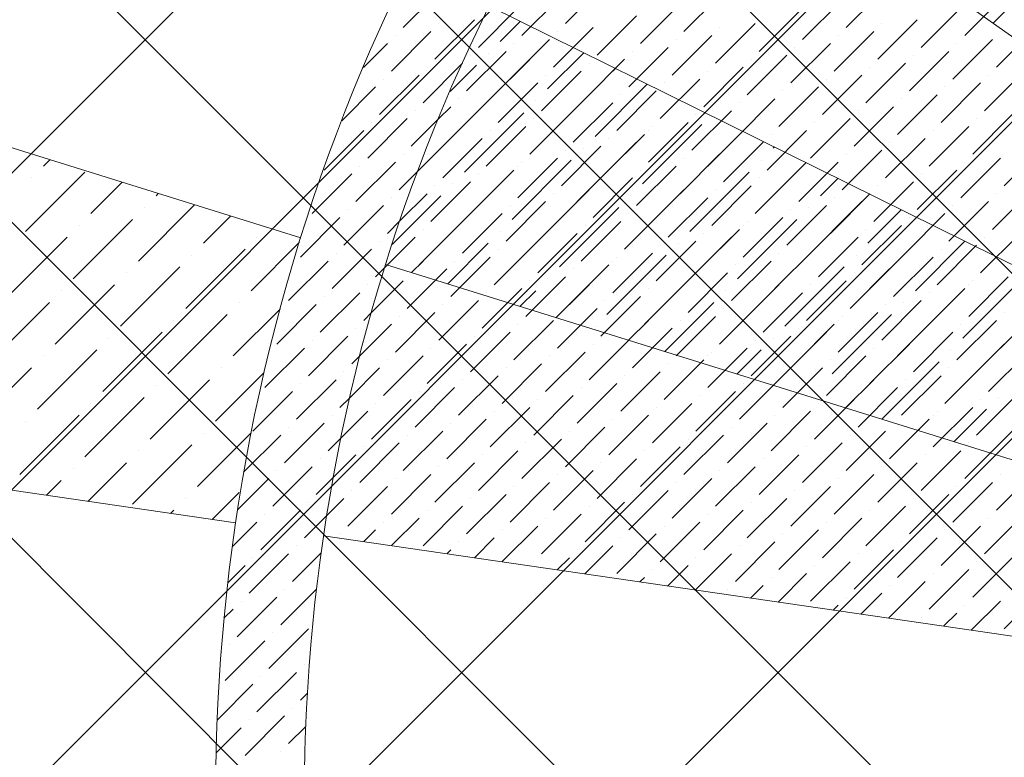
# Model space of a CAD drawing. Header units: millimetres. Extents: x -150 to 17700, y -24664 to 13830.
# Tile 17 of 58: x 8698 to 9799, y 6976 to 7800. Entities that reach past the tile are written whole.
import ezdxf

# ---------------------------------------------------------------- set-up
doc = ezdxf.new("R2010")
doc.units = ezdxf.units.MM
doc.header["$MEASUREMENT"] = 0
doc.layers.get('0').update_dxf_attribs({"lineweight": 5})
doc.layers.add('RCP XREF$0$A-CEILING-01', color=9, linetype='Continuous', lineweight=0, true_color=0x808080)
doc.layers.add('RCP XREF$0$A-CELING ELEMENT', color=9, linetype='Continuous', lineweight=0, true_color=0x808080)

# ---------------------------------------------------------------- blocks, each defined once
blk = doc.blocks.new('RCP XREF')
at = {"layer": 'RCP XREF$0$A-CEILING-01', "color": 8, "linetype": 'Continuous', "lineweight": 0, "true_color": 0x808080}
for p, q in [((10834.4, 5075.5), (2529.9, 13380)), ((11011.1, 5252.3), (2883.5, 13380)), ((11187.9, 5429.1), (3237, 13380)), ((11364.7, 5605.9), (3590.6, 13380)), ((4980.7, 3920), (14440.7, 13380)), ((5334.2, 3920), (14794.2, 13380)), ((5687.8, 3920), (15147.8, 13380)), ((6041.3, 3920), (14450, 12328.7)), ((6135, 3660.1), (14450, 11975.1)), ((11541.5, 5782.6), (6090.1, 11234))]:
    blk.add_line(p, q, dxfattribs=at)
at = {"layer": 'RCP XREF$0$A-CEILING-01', "color": 8, "lineweight": 0, "true_color": 0x808080}
for centre, radius, start, end in [((11004.6, 6932.9), 2087.3, 45.1925, 224.8075), ((11003.8, 6932.2), 1987.3, 45.2002, 224.7998)]:
    blk.add_arc(centre, radius, start, end, dxfattribs=at)
at = {"layer": 'RCP XREF$0$A-CELING ELEMENT', "color": 8, "lineweight": 0, "true_color": 0x808080}
for p, q in [((4048, 9103.3), (9012.6, 7556.4)), ((9382.7, 8082.2), (10740.2, 7120.8)), ((8939.7, 7238.1), (4048, 7952.3)), ((10714.4, 7078.2), (9223.3, 7815.4)), ((9107.3, 7526.9), (10695.5, 7032.1)), ((10683.8, 6983.5), (9037.8, 7223.8))]:
    blk.add_line(p, q, dxfattribs=at)
at = {"layer": 'RCP XREF$0$A-CELING ELEMENT', "color": 8, "linetype": 'Continuous', "lineweight": 0, "true_color": 0x808080, "transparency": 33554687}
for p, q in [((9786.2, 7796.5), (9845.2, 7855.5)), ((9127.1, 7791.4), (9171.2, 7835.6)), ((9308.3, 7795.9), (9352.4, 7840.1)), ((9622, 7791.4), (9666.2, 7835.6)), ((9259.6, 7782.6), (9303.8, 7826.8)), ((9440.8, 7787), (9485, 7831.2)), ((9754.6, 7782.6), (9798.8, 7826.8)), ((9211, 7769.3), (9255.2, 7813.5)), ((9392.2, 7773.8), (9436.4, 7818)), ((9573.4, 7778.2), (9617.6, 7822.4)), ((9706, 7769.3), (9750.2, 7813.5)), ((9343.6, 7760.5), (9387.8, 7804.7)), ((9524.8, 7764.9), (9569, 7809.1)), ((9162.4, 7756.1), (9206.6, 7800.3)), ((9166.8, 7795.9), (9166.8, 7795.9)), ((9235.3, 7776), (9257.7, 7798.4)), ((9295, 7747.2), (9339.2, 7791.4)), ((9476.2, 7751.7), (9520.4, 7795.9)), ((9480.6, 7791.4), (9480.6, 7791.4)), ((9657.4, 7756.1), (9701.6, 7800.3)), ((9661.8, 7795.9), (9661.8, 7795.9)), ((9790, 7747.2), (9834.2, 7791.4)), ((9113.8, 7742.8), (9158, 7787)), ((9118.2, 7782.6), (9118.2, 7782.6)), ((9299.4, 7787), (9299.4, 7787)), ((9427.6, 7738.4), (9471.8, 7782.6)), ((9608.8, 7742.8), (9653, 7787)), ((9613.2, 7782.6), (9613.2, 7782.6)), ((9794.4, 7787), (9794.4, 7787)), ((9082.5, 7746.9), (9109.4, 7773.8)), ((9215.4, 7703.1), (9281.7, 7769.3)), ((9246.4, 7734), (9290.6, 7778.2)), ((9250.8, 7773.8), (9250.8, 7773.8)), ((9379, 7725.1), (9423.2, 7769.3)), ((9432, 7778.2), (9432, 7778.2)), ((9560.2, 7729.6), (9604.4, 7773.8)), ((9564.6, 7769.3), (9564.6, 7769.3)), ((9741.4, 7734), (9785.5, 7778.2)), ((9745.8, 7773.8), (9745.8, 7773.8)), ((9197.8, 7720.7), (9242, 7764.9)), ((9202.2, 7760.5), (9202.2, 7760.5)), ((9222.1, 7762.7), (9222.1, 7762.7)), ((9288.4, 7722.9), (9328.7, 7763.3)), ((9383.4, 7764.9), (9383.4, 7764.9)), ((9511.5, 7716.3), (9555.7, 7760.5)), ((9692.7, 7720.7), (9736.9, 7764.9)), ((9697.2, 7760.5), (9697.2, 7760.5)), ((9149.2, 7707.5), (9193.3, 7751.6)), ((9153.6, 7747.2), (9153.6, 7747.2)), ((9179.3, 7720), (9208.8, 7749.5)), ((9193.3, 7751.6), (9193.3, 7751.7)), ((9330.3, 7711.9), (9374.5, 7756.1)), ((9334.8, 7751.7), (9334.8, 7751.7)), ((9462.9, 7703.1), (9507.1, 7747.2)), ((9516, 7756.1), (9516, 7756.1)), ((9644.1, 7707.5), (9688.3, 7751.7)), ((9648.5, 7747.2), (9648.5, 7747.2)), ((9100.5, 7694.2), (9144.7, 7738.4)), ((9281.7, 7698.6), (9325.9, 7742.8)), ((9286.2, 7738.4), (9286.2, 7738.4)), ((9361.3, 7742.8), (9364.2, 7745.7)), ((9467.4, 7742.8), (9467.4, 7742.8)), ((9595.5, 7694.2), (9639.7, 7738.4)), ((9776.7, 7698.6), (9820.9, 7742.8)), ((9781.1, 7738.4), (9781.1, 7738.4)), ((9058.4, 7687.4), (9096.1, 7725.1)), ((9105, 7734), (9105, 7734)), ((9233.1, 7685.4), (9277.3, 7729.6)), ((9237.5, 7725.1), (9237.5, 7725.1)), ((9341.4, 7669.9), (9399.7, 7728.2)), ((9348, 7729.6), (9348, 7729.6)), ((9414.3, 7689.8), (9458.5, 7734)), ((9418.7, 7729.6), (9418.7, 7729.6)), ((9546.9, 7681), (9591.1, 7725.1)), ((9599.9, 7734), (9599.9, 7734)), ((9728.1, 7685.4), (9772.3, 7729.6)), ((9732.5, 7725.1), (9732.5, 7725.1)), ((9184.5, 7672.1), (9228.7, 7716.3)), ((9268.5, 7650), (9334.8, 7716.3)), ((9365.7, 7676.5), (9409.9, 7720.7)), ((9370.1, 7716.3), (9370.1, 7716.3)), ((9551.3, 7720.7), (9551.3, 7720.7)), ((9679.5, 7672.1), (9723.7, 7716.3)), ((9166.4, 7689.4), (9180.1, 7703.1)), ((9188.9, 7711.9), (9188.9, 7711.9)), ((9275.1, 7709.7), (9275.1, 7709.7)), ((9317.1, 7663.3), (9361.3, 7707.5)), ((9321.5, 7703.1), (9321.5, 7703.1)), ((9414.3, 7689.8), (9435.2, 7710.6)), ((9498.3, 7667.7), (9542.5, 7711.9)), ((9502.7, 7707.5), (9502.7, 7707.5)), ((9630.9, 7658.9), (9675.1, 7703.1)), ((9683.9, 7711.9), (9683.9, 7711.9)), ((9140.3, 7698.6), (9140.3, 7698.6)), ((9195.6, 7630.1), (9261.8, 7696.4)), ((9268.5, 7650), (9312.7, 7694.2)), ((9449.7, 7654.4), (9493.9, 7698.6)), ((9454.1, 7694.2), (9454.1, 7694.2)), ((9635.3, 7698.6), (9635.3, 7698.6)), ((9763.5, 7650), (9807.6, 7694.2)), ((9087.3, 7645.6), (9131.5, 7689.8)), ((9091.7, 7685.4), (9091.7, 7685.4)), ((9135.9, 7658.9), (9166.4, 7689.4)), ((9202.2, 7689.8), (9202.2, 7689.8)), ((9272.9, 7689.8), (9272.9, 7689.8)), ((9394.4, 7616.9), (9460.7, 7683.2)), ((9401.1, 7641.2), (9445.3, 7685.4)), ((9582.3, 7645.6), (9626.4, 7689.8)), ((9586.7, 7685.4), (9586.7, 7685.4)), ((9767.9, 7689.8), (9767.9, 7689.8)), ((9038.7, 7632.3), (9082.9, 7676.5)), ((9143.4, 7631.1), (9188.9, 7676.5)), ((9219.9, 7636.8), (9264.1, 7681)), ((9224.3, 7676.5), (9224.3, 7676.5)), ((9352.4, 7627.9), (9396.6, 7672.1)), ((9401.1, 7676.5), (9401.1, 7676.5)), ((9405.5, 7681), (9405.5, 7681)), ((9467.4, 7636.8), (9506.1, 7675.5)), ((9533.6, 7632.3), (9577.8, 7676.5)), ((9538.1, 7672.1), (9538.1, 7672.1)), ((9714.8, 7636.8), (9759, 7681)), ((9719.3, 7676.5), (9719.3, 7676.5)), ((9171.2, 7623.5), (9215.4, 7667.7)), ((9175.7, 7663.3), (9175.7, 7663.3)), ((9321.5, 7597), (9387.8, 7663.3)), ((9356.9, 7667.7), (9356.9, 7667.7)), ((9485, 7619.1), (9529.2, 7663.3)), ((9666.2, 7623.5), (9710.4, 7667.7)), ((9670.6, 7663.3), (9670.6, 7663.3)), ((9127.1, 7650), (9127.1, 7650)), ((9143.4, 7631.1), (9166.8, 7654.4)), ((9303.8, 7614.7), (9348, 7658.9)), ((9308.3, 7654.4), (9308.3, 7654.4)), ((9328.1, 7656.6), (9328.1, 7656.6)), ((9436.4, 7605.8), (9480.6, 7650)), ((9489.4, 7658.9), (9489.4, 7658.9)), ((9540.3, 7656.6), (9541.6, 7658)), ((9617.6, 7610.2), (9661.8, 7654.4)), ((9622, 7650), (9622, 7650)), ((9798.8, 7614.7), (9843, 7658.9)), ((8724.9, 7636.8), (8732, 7643.8)), ((9074, 7597), (9118.2, 7641.2)), ((9248.6, 7577.1), (9314.9, 7643.4)), ((9255.2, 7601.4), (9299.4, 7645.6)), ((9259.6, 7641.2), (9259.6, 7641.2)), ((9440.8, 7645.6), (9440.8, 7645.6)), ((9520.4, 7583.7), (9577.1, 7640.5)), ((9527, 7643.4), (9527, 7643.4)), ((9569, 7597), (9613.2, 7641.2)), ((9750.2, 7601.4), (9794.4, 7645.6)), ((9754.6, 7641.2), (9754.6, 7641.2)), ((8705, 7563.8), (8771.3, 7630.1)), ((9025.4, 7583.7), (9069.6, 7627.9)), ((9078.4, 7636.8), (9078.4, 7636.8)), ((9122.6, 7610.2), (9143.4, 7631.1)), ((9206.6, 7588.1), (9250.8, 7632.3)), ((9211, 7627.9), (9211, 7627.9)), ((9255.2, 7636.8), (9255.2, 7636.8)), ((9387.8, 7592.6), (9432, 7636.8)), ((9392.2, 7632.3), (9392.2, 7632.3)), ((9447.5, 7563.8), (9513.8, 7630.1)), ((9520.4, 7583.7), (9564.6, 7627.9)), ((9573.4, 7636.8), (9573.4, 7636.8)), ((9701.6, 7588.1), (9745.8, 7632.3)), ((9706, 7627.9), (9706, 7627.9)), ((8711.6, 7623.5), (8711.6, 7623.5)), ((8777.9, 7583.7), (8812.8, 7618.6)), ((9158, 7574.9), (9202.2, 7619.1)), ((9175.7, 7557.2), (9242, 7623.5)), ((9182.3, 7616.9), (9182.3, 7616.9)), ((9339.2, 7579.3), (9383.4, 7623.5)), ((9343.6, 7619.1), (9343.6, 7619.1)), ((9454.1, 7623.5), (9454.1, 7623.5)), ((9524.8, 7623.5), (9524.8, 7623.5)), ((9593.3, 7603.6), (9612.6, 7622.9)), ((9653, 7574.9), (9697.2, 7619.1)), ((8850.8, 7603.6), (8853.3, 7606.1)), ((9123.6, 7575.9), (9153.6, 7605.8)), ((9162.4, 7614.7), (9162.4, 7614.7)), ((9290.6, 7566), (9334.8, 7610.2)), ((9295, 7605.8), (9295, 7605.8)), ((9374.5, 7544), (9440.8, 7610.2)), ((9471.8, 7570.5), (9516, 7614.7)), ((9476.2, 7610.2), (9476.2, 7610.2)), ((9604.4, 7561.6), (9648.5, 7605.8)), ((9657.4, 7614.7), (9657.4, 7614.7)), ((9785.5, 7566), (9829.7, 7610.2)), ((9790, 7605.8), (9790, 7605.8)), ((8831, 7530.7), (8893.7, 7593.5)), ((9113.8, 7601.4), (9113.8, 7601.4)), ((9114.8, 7549.3), (9169, 7603.6)), ((9242, 7552.8), (9286.2, 7597)), ((9381.2, 7603.6), (9381.2, 7603.6)), ((9423.2, 7557.2), (9467.4, 7601.4)), ((9427.6, 7597), (9427.6, 7597)), ((9573.4, 7530.7), (9639.7, 7597)), ((9608.8, 7601.4), (9608.8, 7601.4)), ((9736.9, 7552.8), (9781.1, 7597)), ((8837.6, 7590.4), (8837.6, 7590.4)), ((9060.8, 7548.4), (9105, 7592.6)), ((9065.2, 7588.1), (9065.2, 7588.1)), ((9193.3, 7539.5), (9237.5, 7583.7)), ((9246.4, 7592.6), (9246.4, 7592.6)), ((9301.6, 7524.1), (9367.9, 7590.4)), ((9308.3, 7583.7), (9308.3, 7583.7)), ((9374.5, 7544), (9418.7, 7588.1)), ((9379, 7583.7), (9379, 7583.7)), ((9555.7, 7548.4), (9599.9, 7592.6)), ((9560.2, 7588.1), (9560.2, 7588.1)), ((9580, 7590.4), (9580, 7590.4)), ((9646.3, 7550.6), (9683.6, 7587.8)), ((9688.3, 7539.5), (9732.5, 7583.7)), ((9741.4, 7592.6), (9741.4, 7592.6)), ((8758, 7510.8), (8824.3, 7577.1)), ((8903.9, 7550.6), (8934.1, 7580.9)), ((9012.2, 7535.1), (9056.3, 7579.3)), ((9109.4, 7561.6), (9123.6, 7575.9)), ((9197.8, 7579.3), (9197.8, 7579.3)), ((9325.9, 7530.7), (9370.1, 7574.9)), ((9500.5, 7510.8), (9566.8, 7577.1)), ((9507.1, 7535.1), (9551.3, 7579.3)), ((9511.5, 7574.9), (9511.5, 7574.9)), ((9692.7, 7579.3), (9692.7, 7579.3)), ((8764.7, 7570.5), (8764.7, 7570.5)), ((9144.7, 7526.3), (9188.9, 7570.5)), ((9149.2, 7566), (9149.2, 7566)), ((9228.7, 7504.2), (9295, 7570.5)), ((9235.3, 7563.8), (9235.3, 7563.8)), ((9277.3, 7517.4), (9321.5, 7561.6)), ((9330.3, 7570.5), (9330.3, 7570.5)), ((9458.5, 7521.9), (9502.7, 7566)), ((9462.9, 7561.6), (9462.9, 7561.6)), ((9507.1, 7570.5), (9507.1, 7570.5)), ((9639.7, 7526.3), (9683.9, 7570.5)), ((9644.1, 7566), (9644.1, 7566)), ((9772.3, 7517.4), (9816.5, 7561.6)), ((8685.1, 7490.9), (8751.4, 7557.2)), ((8956.9, 7497.5), (9011.1, 7551.7)), ((8963.5, 7557.2), (8963.5, 7557.2)), ((9100.5, 7552.8), (9100.5, 7552.8)), ((9106.5, 7523.4), (9140.3, 7557.2)), ((9176.8, 7505.3), (9222.1, 7550.6)), ((9281.7, 7557.2), (9281.7, 7557.2)), ((9409.9, 7508.6), (9454.1, 7552.8)), ((9427.6, 7490.9), (9493.9, 7557.2)), ((9434.2, 7550.6), (9434.2, 7550.6)), ((9591.1, 7513), (9635.3, 7557.2)), ((9595.5, 7552.8), (9595.5, 7552.8)), ((9699.4, 7497.5), (9754.6, 7552.7)), ((9706, 7557.2), (9706, 7557.2)), ((9776.7, 7557.2), (9776.7, 7557.2)), ((8884, 7477.7), (8950.3, 7544)), ((9047.5, 7499.8), (9091.7, 7544)), ((9051.9, 7539.5), (9051.9, 7539.5)), ((9162.4, 7544), (9162.4, 7544)), ((9228.7, 7504.2), (9272.9, 7548.4)), ((9233.1, 7544), (9233.1, 7544)), ((9361.3, 7495.3), (9405.5, 7539.5)), ((9414.3, 7548.4), (9414.3, 7548.4)), ((9542.5, 7499.8), (9586.7, 7544)), ((9546.9, 7539.5), (9546.9, 7539.5)), ((9626.4, 7477.7), (9692.7, 7544)), ((9723.7, 7504.2), (9767.9, 7548.4)), ((9728.1, 7544), (9728.1, 7544)), ((8890.6, 7537.3), (8890.6, 7537.3)), ((8998.9, 7486.5), (9043.1, 7530.7)), ((9136.3, 7517.9), (9149.2, 7530.7)), ((9180.1, 7490.9), (9224.3, 7535.1)), ((9184.5, 7530.7), (9184.5, 7530.7)), ((9354.7, 7471), (9420.9, 7537.3)), ((9361.3, 7530.7), (9361.3, 7530.7)), ((9365.7, 7535.1), (9365.7, 7535.1)), ((9493.9, 7486.5), (9538.1, 7530.7)), ((9633.1, 7537.3), (9633.1, 7537.3)), ((9675.1, 7490.9), (9719.3, 7535.1)), ((9679.5, 7530.7), (9679.5, 7530.7)), ((9772.3, 7517.4), (9790, 7535.2)), ((8811.1, 7457.8), (8877.4, 7524.1)), ((8817.7, 7517.4), (8817.7, 7517.4)), ((9096.1, 7513), (9106.5, 7523.4)), ((9131.5, 7477.7), (9175.7, 7521.9)), ((9135.9, 7517.4), (9135.9, 7517.4)), ((9298.1, 7467.5), (9348, 7517.4)), ((9312.7, 7482.1), (9356.9, 7526.3)), ((9317.1, 7521.9), (9317.1, 7521.9)), ((9445.3, 7473.2), (9489.4, 7517.4)), ((9498.3, 7526.3), (9498.3, 7526.3)), ((9553.5, 7457.8), (9619.8, 7524.1)), ((9560.2, 7517.4), (9560.2, 7517.4)), ((9626.4, 7477.7), (9670.6, 7521.9)), ((9630.9, 7517.4), (9630.9, 7517.4)), ((9091.5, 7473.1), (9127.1, 7508.6)), ((9264.1, 7468.8), (9308.3, 7513)), ((9268.5, 7508.6), (9268.5, 7508.6)), ((9288.4, 7510.8), (9288.4, 7510.8)), ((9449.7, 7513), (9449.7, 7513)), ((9577.8, 7464.4), (9622, 7508.6)), ((9752.4, 7444.5), (9818.7, 7510.8)), ((9759, 7468.8), (9803.2, 7513)), ((9763.5, 7508.6), (9763.5, 7508.6)), ((8738.1, 7437.9), (8804.4, 7504.2)), ((8744.8, 7497.5), (8744.8, 7497.5)), ((9034.2, 7451.1), (9078.4, 7495.3)), ((9087.3, 7504.2), (9087.3, 7504.2)), ((9215.4, 7455.6), (9259.6, 7499.8)), ((9219.9, 7495.3), (9219.9, 7495.3)), ((9257.6, 7480.1), (9275.1, 7497.5)), ((9396.6, 7460), (9440.8, 7504.2)), ((9401.1, 7499.8), (9401.1, 7499.8)), ((9480.6, 7437.9), (9546.9, 7504.2)), ((9487.2, 7497.5), (9487.2, 7497.5)), ((9529.2, 7451.1), (9573.4, 7495.3)), ((9582.3, 7504.2), (9582.3, 7504.2)), ((9710.4, 7455.6), (9754.6, 7499.8)), ((9714.8, 7495.3), (9714.8, 7495.3)), ((9759, 7504.2), (9759, 7504.2)), ((8665.2, 7418), (8731.5, 7484.3)), ((8943.6, 7484.3), (8943.6, 7484.3)), ((9038.7, 7490.9), (9038.7, 7490.9)), ((9166.8, 7442.3), (9211, 7486.5)), ((9348, 7446.7), (9392.2, 7490.9)), ((9352.4, 7486.5), (9352.4, 7486.5)), ((9419.4, 7429.7), (9474, 7484.3)), ((9533.6, 7490.9), (9533.6, 7490.9)), ((9661.8, 7442.3), (9706, 7486.5)), ((9679.5, 7424.6), (9745.8, 7490.9)), ((9686.1, 7484.3), (9686.1, 7484.3)), ((8937, 7424.6), (8989.4, 7477)), ((8985.6, 7437.9), (9029.8, 7482.1)), ((8990.1, 7477.7), (8990.1, 7477.7)), ((9082.9, 7464.4), (9091.5, 7473.1)), ((9118.2, 7429), (9162.4, 7473.2)), ((9171.2, 7482.1), (9171.2, 7482.1)), ((9299.4, 7433.5), (9343.6, 7477.7)), ((9303.8, 7473.2), (9303.8, 7473.2)), ((9414.3, 7477.7), (9414.3, 7477.7)), ((9480.6, 7437.9), (9524.8, 7482.1)), ((9485, 7477.7), (9485, 7477.7)), ((9613.2, 7429), (9657.4, 7473.2)), ((9666.2, 7482.1), (9666.2, 7482.1)), ((9794.4, 7433.5), (9838.6, 7477.7)), ((9798.8, 7473.2), (9798.8, 7473.2)), ((8864.1, 7404.7), (8930.4, 7471)), ((8870.7, 7464.4), (8870.7, 7464.4)), ((9122.6, 7468.8), (9122.6, 7468.8)), ((9250.8, 7420.2), (9295, 7464.4)), ((9378.9, 7442.3), (9401.1, 7464.4)), ((9432, 7424.6), (9476.2, 7468.8)), ((9436.4, 7464.4), (9436.4, 7464.4)), ((9606.6, 7404.7), (9672.9, 7471)), ((9613.2, 7464.4), (9613.2, 7464.4)), ((9617.6, 7468.8), (9617.6, 7468.8)), ((9745.8, 7420.2), (9790, 7464.4)), ((8791.2, 7384.9), (8857.5, 7451.1)), ((9074, 7455.6), (9074, 7455.6)), ((9078.5, 7424.7), (9113.8, 7460)), ((9202.2, 7407), (9246.4, 7451.1)), ((9255.2, 7460), (9255.2, 7460)), ((9341.4, 7457.8), (9341.4, 7457.8)), ((9383.4, 7411.4), (9427.6, 7455.6)), ((9387.8, 7451.1), (9387.8, 7451.1)), ((9540.7, 7391.9), (9599.9, 7451.1)), ((9564.6, 7415.8), (9608.8, 7460)), ((9569, 7455.6), (9569, 7455.6)), ((9697.2, 7407), (9741.4, 7451.1)), ((9750.2, 7460), (9750.2, 7460)), ((8797.8, 7444.5), (8797.8, 7444.5)), ((9021, 7402.5), (9065.2, 7446.7)), ((9025.4, 7442.3), (9025.4, 7442.3)), ((9206.6, 7446.7), (9206.6, 7446.7)), ((9334.8, 7398.1), (9379, 7442.3)), ((9516, 7402.5), (9560.2, 7446.7)), ((9520.4, 7442.3), (9520.4, 7442.3)), ((9540.3, 7444.5), (9540.3, 7444.5)), ((9701.6, 7446.7), (9701.6, 7446.7)), ((8718.3, 7365), (8784.6, 7431.3)), ((8972.4, 7389.3), (9016.6, 7433.5)), ((9153.6, 7393.7), (9197.8, 7437.9)), ((9158, 7433.5), (9158, 7433.5)), ((9286.2, 7384.9), (9330.3, 7429)), ((9339.2, 7437.9), (9339.2, 7437.9)), ((9467.4, 7389.3), (9511.5, 7433.5)), ((9471.8, 7429), (9471.8, 7429)), ((9500.2, 7404.5), (9527, 7431.3)), ((9648.5, 7393.7), (9692.7, 7437.9)), ((9653, 7433.5), (9653, 7433.5)), ((9732.5, 7371.6), (9798.8, 7437.9)), ((9739.1, 7431.3), (9739.1, 7431.3)), ((9781.1, 7384.9), (9825.3, 7429)), ((8724.9, 7424.6), (8724.9, 7424.6)), ((9069.6, 7415.8), (9078.5, 7424.7)), ((9105, 7380.4), (9149.2, 7424.6)), ((9109.4, 7420.2), (9109.4, 7420.2)), ((9290.6, 7424.6), (9290.6, 7424.6)), ((9418.7, 7376), (9462.9, 7420.2)), ((9467.4, 7424.6), (9467.4, 7424.6)), ((9599.9, 7380.4), (9644.1, 7424.6)), ((9604.4, 7420.2), (9604.4, 7420.2)), ((9662, 7354.1), (9725.9, 7418)), ((9785.5, 7424.6), (9785.5, 7424.6)), ((8645.3, 7345.1), (8711.6, 7411.4)), ((8917.1, 7351.7), (8971.6, 7406.2)), ((8923.8, 7411.4), (8923.8, 7411.4)), ((9060.8, 7407), (9060.8, 7407)), ((9067.2, 7378), (9100.5, 7411.4)), ((9237.5, 7371.6), (9281.7, 7415.8)), ((9242, 7411.4), (9242, 7411.4)), ((9370.1, 7362.8), (9414.3, 7407)), ((9423.2, 7415.8), (9423.2, 7415.8)), ((9551.3, 7367.2), (9595.5, 7411.4)), ((9555.7, 7407), (9555.7, 7407)), ((9666.2, 7411.4), (9666.2, 7411.4)), ((9732.5, 7371.6), (9776.7, 7415.8)), ((9736.9, 7411.4), (9736.9, 7411.4)), ((8844.2, 7331.8), (8910.5, 7398.1)), ((9007.7, 7353.9), (9051.9, 7398.1)), ((9188.9, 7358.3), (9233.1, 7402.5)), ((9193.3, 7398.1), (9193.3, 7398.1)), ((9374.5, 7402.5), (9374.5, 7402.5)), ((9502.7, 7353.9), (9546.9, 7398.1)), ((9621.5, 7366.7), (9653, 7398.1)), ((9683.9, 7358.3), (9728.1, 7402.5)), ((9688.3, 7398.1), (9688.3, 7398.1)), ((8850.8, 7391.5), (8850.8, 7391.5)), ((8959.1, 7340.7), (9003.3, 7384.9)), ((9012.2, 7393.7), (9012.2, 7393.7)), ((9140.3, 7345.1), (9184.5, 7389.3)), ((9144.7, 7384.9), (9144.7, 7384.9)), ((9321.5, 7349.5), (9365.7, 7393.7)), ((9325.9, 7389.3), (9325.9, 7389.3)), ((9454.1, 7340.7), (9498.3, 7384.9)), ((9507.1, 7393.7), (9507.1, 7393.7)), ((9593.3, 7391.5), (9593.3, 7391.5)), ((9635.3, 7345.1), (9679.5, 7389.3)), ((9639.7, 7384.9), (9639.7, 7384.9)), ((9785.5, 7318.6), (9851.8, 7384.9)), ((8771.3, 7311.9), (8837.6, 7378.2)), ((9056.3, 7367.2), (9067.2, 7378)), ((9091.7, 7331.8), (9135.9, 7376)), ((9272.9, 7336.2), (9317.1, 7380.4)), ((9277.3, 7376), (9277.3, 7376)), ((9458.5, 7380.4), (9458.5, 7380.4)), ((9586.7, 7331.8), (9630.9, 7376)), ((9767.9, 7336.2), (9812.1, 7380.4)), ((9772.3, 7376), (9772.3, 7376)), ((9792.2, 7378.2), (9792.2, 7378.2)), ((8777.9, 7371.6), (8777.9, 7371.6)), ((9057.3, 7332.8), (9087.3, 7362.8)), ((9096.1, 7371.6), (9096.1, 7371.6)), ((9224.3, 7323), (9268.5, 7367.2)), ((9228.7, 7362.8), (9228.7, 7362.8)), ((9405.5, 7327.4), (9449.7, 7371.6)), ((9409.9, 7367.2), (9409.9, 7367.2)), ((9538.1, 7318.6), (9582.3, 7362.8)), ((9591.1, 7371.6), (9591.1, 7371.6)), ((9719.3, 7323), (9763.5, 7367.2)), ((9723.7, 7362.8), (9723.7, 7362.8)), ((9742.8, 7328.9), (9778.9, 7365)), ((8698.4, 7292), (8764.7, 7358.3)), ((8705, 7351.7), (8705, 7351.7)), ((9047.5, 7358.3), (9047.5, 7358.3)), ((9175.7, 7309.7), (9219.9, 7353.9)), ((9356.9, 7314.1), (9401.1, 7358.3)), ((9361.3, 7353.9), (9361.3, 7353.9)), ((9542.5, 7358.3), (9542.5, 7358.3)), ((9670.6, 7309.7), (9714.8, 7353.9)), ((9719.3, 7358.3), (9719.3, 7358.3)), ((8994.5, 7305.3), (9038.7, 7349.5)), ((8998.9, 7345.1), (8998.9, 7345.1)), ((9127.1, 7296.5), (9171.2, 7340.7)), ((9180.1, 7349.5), (9180.1, 7349.5)), ((9308.3, 7300.9), (9352.4, 7345.1)), ((9312.7, 7340.7), (9312.7, 7340.7)), ((9489.4, 7305.3), (9533.6, 7349.5)), ((9493.9, 7345.1), (9493.9, 7345.1)), ((9622, 7296.5), (9666.2, 7340.7)), ((9675.1, 7349.5), (9675.1, 7349.5)), ((9702.4, 7341.5), (9706, 7345.1)), ((8897.2, 7278.8), (8957.1, 7338.6)), ((8903.9, 7338.4), (8903.9, 7338.4)), ((8948.9, 7295.1), (8990.1, 7336.2)), ((9043.1, 7318.6), (9057.3, 7332.8)), ((9131.5, 7336.2), (9131.5, 7336.2)), ((9259.6, 7287.6), (9303.8, 7331.8)), ((9440.8, 7292), (9485, 7336.2)), ((9445.3, 7331.8), (9445.3, 7331.8)), ((9626.4, 7336.2), (9626.4, 7336.2)), ((9754.6, 7287.6), (9798.8, 7331.8)), ((8824.3, 7258.9), (8890.6, 7325.2)), ((8831, 7318.6), (8831, 7318.6)), ((9078.4, 7283.2), (9122.6, 7327.4)), ((9082.9, 7323), (9082.9, 7323)), ((9211, 7274.4), (9255.2, 7318.6)), ((9264.1, 7327.4), (9264.1, 7327.4)), ((9392.2, 7278.8), (9436.4, 7323)), ((9396.6, 7318.6), (9396.6, 7318.6)), ((9573.4, 7283.2), (9617.6, 7327.4)), ((9577.8, 7323), (9577.8, 7323)), ((9706, 7274.4), (9750.2, 7318.6)), ((9759, 7327.4), (9759, 7327.4)), ((9034.2, 7309.7), (9034.2, 7309.7)), ((9048.8, 7288.9), (9074, 7314.1)), ((9215.4, 7314.1), (9215.4, 7314.1)), ((9343.6, 7265.5), (9387.8, 7309.7)), ((9524.8, 7269.9), (9569, 7314.1)), ((9529.2, 7309.7), (9529.2, 7309.7)), ((9710.4, 7314.1), (9710.4, 7314.1)), ((8758, 7298.7), (8758, 7298.7)), ((8774.6, 7262.2), (8817.7, 7305.3)), ((8981.2, 7256.7), (9025.4, 7300.9)), ((8985.6, 7296.5), (8985.6, 7296.5)), ((9162.4, 7261.1), (9206.6, 7305.3)), ((9166.8, 7300.9), (9166.8, 7300.9)), ((9295, 7252.3), (9339.2, 7296.5)), ((9348, 7305.3), (9348, 7305.3)), ((9476.2, 7256.7), (9520.4, 7300.9)), ((9480.6, 7296.5), (9480.6, 7296.5)), ((9657.4, 7261.1), (9701.6, 7305.3)), ((9661.8, 7300.9), (9661.8, 7300.9)), ((9790, 7252.3), (9834.2, 7296.5)), ((8728.3, 7269), (8744.8, 7285.4)), ((8941.9, 7252.7), (8976.8, 7287.6)), ((9029.8, 7269.9), (9048.8, 7288.9)), ((9113.8, 7247.9), (9158, 7292)), ((9118.2, 7287.6), (9118.2, 7287.6)), ((9299.4, 7292), (9299.4, 7292)), ((9427.6, 7243.4), (9471.8, 7287.6)), ((9608.8, 7247.9), (9653, 7292)), ((9613.2, 7287.6), (9613.2, 7287.6)), ((9794.4, 7292), (9794.4, 7292)), ((9065.2, 7234.6), (9109.4, 7278.8)), ((9069.6, 7274.4), (9069.6, 7274.4)), ((9246.4, 7239), (9290.6, 7283.2)), ((9250.8, 7278.8), (9250.8, 7278.8)), ((9379, 7230.2), (9423.2, 7274.4)), ((9432, 7283.2), (9432, 7283.2)), ((9560.2, 7234.6), (9604.4, 7278.8)), ((9564.6, 7274.4), (9564.6, 7274.4)), ((9741.4, 7239), (9785.5, 7283.2)), ((9745.8, 7278.8), (9745.8, 7278.8)), ((8884, 7265.5), (8884, 7265.5)), ((8913.4, 7241.9), (8943.6, 7272.2)), ((9041.5, 7246.2), (9060.8, 7265.5)), ((9197.8, 7225.8), (9242, 7269.9)), ((9202.2, 7265.5), (9202.2, 7265.5)), ((9383.4, 7269.9), (9383.4, 7269.9)), ((9511.5, 7221.3), (9555.7, 7265.5)), ((9692.7, 7225.8), (9736.9, 7269.9)), ((9697.2, 7265.5), (9697.2, 7265.5)), ((8867.1, 7248.7), (8870.7, 7252.3)), ((8968, 7208.1), (9012.2, 7252.3)), ((9021, 7261.1), (9021, 7261.1)), ((9149.2, 7212.5), (9193.3, 7256.7)), ((9153.6, 7252.3), (9153.6, 7252.3)), ((9330.3, 7216.9), (9374.5, 7261.1)), ((9334.8, 7256.7), (9334.8, 7256.7)), ((9462.9, 7208.1), (9507.1, 7252.3)), ((9516, 7261.1), (9516, 7261.1)), ((9644.1, 7212.5), (9688.3, 7256.7)), ((9648.5, 7252.3), (9648.5, 7252.3)), ((8972.4, 7247.9), (8972.4, 7247.9)), ((9016.6, 7221.3), (9041.5, 7246.2)), ((9114, 7212.7), (9144.7, 7243.4)), ((9281.7, 7203.7), (9325.9, 7247.9)), ((9286.2, 7243.4), (9286.2, 7243.4)), ((9467.4, 7247.9), (9467.4, 7247.9)), ((9595.5, 7199.2), (9639.7, 7243.4)), ((9776.7, 7203.7), (9820.9, 7247.9)), ((9781.1, 7243.4), (9781.1, 7243.4)), ((8935.9, 7211.4), (8963.5, 7239)), ((9083.1, 7217.2), (9096.1, 7230.2)), ((9105, 7239), (9105, 7239)), ((9237.4, 7194.6), (9277.3, 7234.6)), ((9237.5, 7230.2), (9237.5, 7230.2)), ((9414.3, 7194.8), (9458.5, 7239)), ((9418.7, 7234.6), (9418.7, 7234.6)), ((9546.9, 7186), (9591.1, 7230.2)), ((9599.9, 7239), (9599.9, 7239)), ((9728.1, 7190.4), (9772.3, 7234.6)), ((9732.5, 7230.2), (9732.5, 7230.2)), ((9056.3, 7225.8), (9056.3, 7225.8)), ((9206.5, 7199.1), (9228.7, 7221.3)), ((9365.7, 7181.6), (9409.9, 7225.8)), ((9370.1, 7221.3), (9370.1, 7221.3)), ((9551.3, 7225.8), (9551.3, 7225.8)), ((9679.5, 7177.1), (9723.7, 7221.3)), ((9007.7, 7212.5), (9007.7, 7212.5)), ((9175.7, 7203.7), (9180.1, 7208.1)), ((9188.9, 7216.9), (9188.9, 7216.9)), ((9321.5, 7208.1), (9321.5, 7208.1)), ((9329.9, 7181.1), (9361.3, 7212.5)), ((9498.3, 7172.7), (9542.5, 7216.9)), ((9502.7, 7212.5), (9502.7, 7212.5)), ((9630.9, 7163.9), (9675.1, 7208.1)), ((9683.9, 7216.9), (9683.9, 7216.9)), ((8954.7, 7159.5), (8998.9, 7203.7)), ((8959.1, 7199.2), (8959.1, 7199.2)), ((9003.3, 7172.7), (9035.3, 7204.7)), ((9299.1, 7185.6), (9312.7, 7199.2)), ((9453.3, 7163.1), (9493.9, 7203.7)), ((9454.1, 7199.2), (9454.1, 7199.2)), ((9635.3, 7203.7), (9635.3, 7203.7)), ((9763.5, 7155), (9807.6, 7199.2)), ((8930.9, 7171), (8950.3, 7190.4)), ((9272.9, 7194.8), (9272.9, 7194.8)), ((9405.5, 7186), (9405.5, 7186)), ((9422.5, 7167.6), (9445.3, 7190.4)), ((9582.3, 7150.6), (9626.4, 7194.8)), ((9586.7, 7190.4), (9586.7, 7190.4)), ((9714.8, 7141.8), (9759, 7186)), ((9767.9, 7194.8), (9767.9, 7194.8)), ((9391.6, 7172.1), (9396.6, 7177.1)), ((9538.1, 7177.1), (9538.1, 7177.1)), ((9545.9, 7149.6), (9577.8, 7181.6)), ((9719.3, 7181.6), (9719.3, 7181.6)), ((8990.1, 7124.1), (9030.1, 7164.1)), ((8994.5, 7163.9), (8994.5, 7163.9)), ((9489.4, 7163.9), (9489.4, 7163.9)), ((9515, 7154.1), (9529.2, 7168.3)), ((9669.3, 7131.6), (9710.4, 7172.7)), ((9670.6, 7168.3), (9670.6, 7168.3)), ((9798.8, 7119.7), (9843, 7163.9)), ((8941.4, 7110.8), (8985.6, 7155)), ((9622, 7155), (9622, 7155)), ((9638.4, 7136.1), (9661.8, 7159.5)), ((8945.9, 7150.6), (8945.9, 7150.6)), ((9607.6, 7140.6), (9613.2, 7146.2)), ((9754.6, 7146.2), (9754.6, 7146.2)), ((9761.8, 7118.1), (9794.4, 7150.6)), ((8926.7, 7131.5), (8937, 7141.8)), ((9706, 7132.9), (9706, 7132.9)), ((9731, 7122.6), (9745.8, 7137.4)), ((8976.8, 7075.5), (9021, 7119.7)), ((8981.2, 7115.3), (8981.2, 7115.3)), ((8928.2, 7062.2), (8972.4, 7106.4)), ((8932.6, 7102), (8932.6, 7102)), ((8923.4, 7092.8), (8923.8, 7093.2)), ((9016.6, 7079.9), (9016.6, 7079.9)), ((8963.5, 7026.9), (9007.7, 7071.1)), ((8968, 7066.7), (8968, 7066.7)), ((8919, 7017.7), (8959.1, 7057.8)), ((9012.2, 7040.1), (9019.9, 7047.9)), ((8950.3, 6978.3), (8994.5, 7022.5)), ((9003.3, 7031.3), (9003.3, 7031.3)), ((8954.7, 7018), (8954.7, 7018)), ((8998.9, 6991.5), (9018.1, 7010.7)), ((8917.8, 6981.2), (8945.9, 7009.2)), ((8990.1, 6982.7), (8990.1, 6982.7))]:
    blk.add_line(p, q, dxfattribs=at)

msp = doc.modelspace()

# ---------------------------------------------------------------- block references
at = {"color": 8, "true_color": 0x808080}
msp.add_blockref('RCP XREF', (0, 0), dxfattribs=at)

doc.saveas('drawing.dxf')
